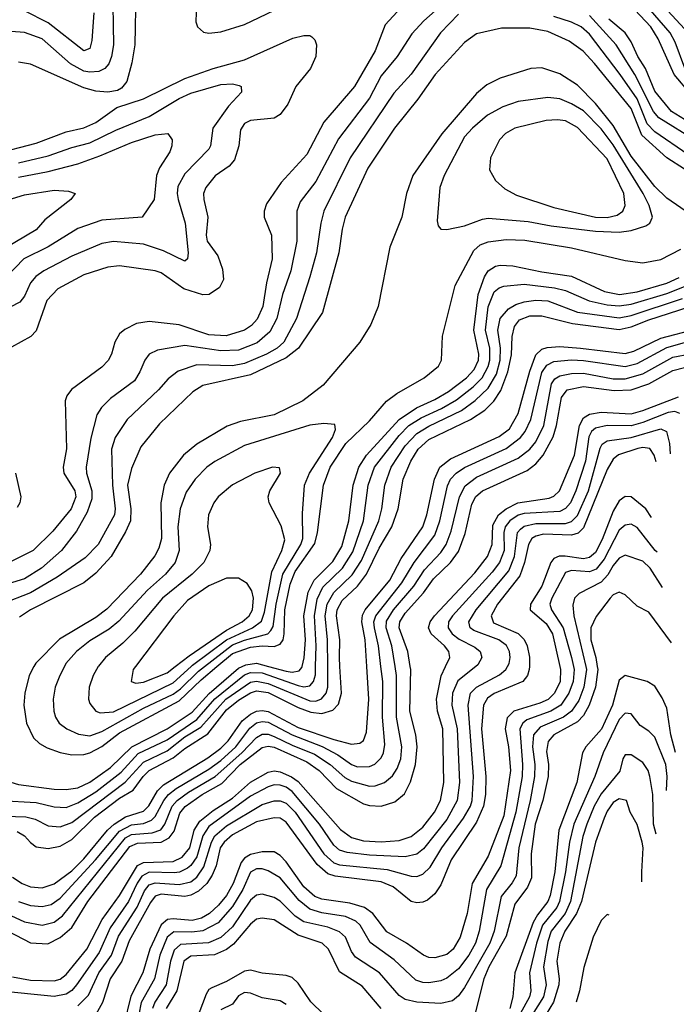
# Model space of a CAD drawing. Header units: inches. Extents: x 1308407 to 1441228, y 959628 to 1036311.
# Tile 104 of 256: x 1371694 to 1373902, y 978864 to 982174. Entities that reach past the tile are written whole.
import ezdxf

# ---------------------------------------------------------------- set-up
doc = ezdxf.new("R2010")
doc.units = ezdxf.units.IN
doc.header["$MEASUREMENT"] = 0
doc.layers.add('B3977', color=7, linetype='Continuous')
doc.layers.add('B3978', color=7, linetype='Continuous')

msp = doc.modelspace()

# ---------------------------------------------------------------- linework, layer by layer
at = {"layer": 'B3977', "color": 5}
for points, elevation in [([(1371555.3, 980000), (1371538, 979970), (1371521.9, 979910), (1371520.1, 979850), (1371536.2, 979750), (1371550.1, 979710.1), (1371570.6, 979670), (1371590, 979644.8), (1371623, 979623), (1371690, 979602.9), (1371810, 979587.7), (1371850, 979586.3), (1371890, 979592.6), (1371930, 979611), (1371999, 979661), (1372071.1, 979730), (1372190, 979790), (1372273.7, 979846.3), (1372331.1, 979908.9), (1372430, 979994.6), (1372441.8, 980000)], 3680), ([(1371610, 979497.8), (1371715, 979495), (1371746.4, 979486.4), (1371790, 979464.1), (1371830, 979460.6), (1371870, 979475.5), (1372049.3, 979610.7), (1372110, 979678.3), (1372190, 979716.8), (1372250, 979763.2), (1372303.8, 979796.2), (1372386.8, 979890), (1372470, 979946.9), (1372490, 979950.8), (1372530, 979942.6), (1372670, 979884.7), (1372690, 979883.9), (1372709.1, 979890.9), (1372725.1, 979910), (1372730.6, 979930), (1372730.2, 980000)], 3640), ([(1373228.1, 980000), (1373168, 979952), (1373149.4, 979910), (1373147.8, 979870), (1373165.1, 979790), (1373173.6, 979610), (1373165.2, 979550), (1373130, 979486), (1373052.4, 979387.6), (1373030, 979369.4), (1372990, 979360.3), (1372870, 979365.6), (1372795, 979375), (1372770, 979382.7), (1372750, 979399.9), (1372701.8, 979470), (1372610, 979579.7), (1372590, 979594), (1372570, 979601.5), (1372550, 979601.7), (1372530, 979595), (1372470, 979563.8), (1372330, 979461.8), (1372309.7, 979430.3), (1372290, 979360.3), (1372270, 979331), (1372258.4, 979321.6), (1372231.5, 979308.5), (1372213.6, 979306.4), (1372130, 979308.1), (1372104.9, 979295.1), (1372088.6, 979271.4), (1372060.4, 979210), (1371998.7, 979121.3), (1371961.1, 979038.9), (1371885.2, 978930), (1371868.9, 978911.1), (1371850, 978898.4), (1371810, 978891), (1371619.7, 978910)], 3460), ([(1371630, 979123.5), (1371730, 979070.7), (1371788.2, 979068.2), (1371830, 979089.1), (1371870, 979122.9), (1371922.9, 979210), (1372064.6, 979395.4), (1372090, 979406.3), (1372170, 979410), (1372196.4, 979423.6), (1372213.2, 979446.8), (1372232.5, 979507.5), (1372250.6, 979529.4), (1372307.9, 979570), (1372373.4, 979606.6), (1372435.3, 979670), (1372510, 979727.7), (1372530, 979732), (1372550, 979728.4), (1372659.9, 979679.9), (1372701.2, 979650), (1372759.5, 979590), (1372850, 979538.8), (1372870, 979532.7), (1372910, 979530.8), (1372955.3, 979544.7), (1372987.6, 979572.4), (1373008.1, 979611.9), (1373024.6, 979670), (1373030.6, 979730), (1373026.2, 979770), (1373005.8, 979850), (1373008.9, 979990), (1373007.3, 980000)], 3520), ([(1371630.1, 979550.1), (1371750, 979542.9), (1371810, 979527.8), (1371850, 979525.8), (1371890, 979541.4), (1371950, 979578.4), (1372034.8, 979645.2), (1372093, 979707), (1372190, 979753.4), (1372290, 979821.8), (1372350, 979891.4), (1372450, 979972.5), (1372470, 979979.7), (1372510, 979978.7), (1372630, 979935.8), (1372650, 979932.1), (1372670, 979935.4), (1372682.5, 979950), (1372688.4, 979971.6), (1372689.3, 980000)], 3660), ([(1371650, 979169.4), (1371710, 979142.2), (1371770, 979130.7), (1371810, 979140.7), (1371838.5, 979161.5), (1372050, 979424.4), (1372070, 979435.5), (1372139.3, 979440.7), (1372168.5, 979451.5), (1372182.3, 979470), (1372206.5, 979530), (1372223.2, 979550), (1372261.9, 979578.1), (1372351.8, 979630), (1372440.8, 979710), (1372490, 979761.3), (1372510, 979772.5), (1372530, 979772.5), (1372550, 979765.2), (1372610, 979735.5), (1372685.6, 979705.6), (1372738.6, 979670), (1372787.1, 979627.1), (1372810, 979614.2), (1372870, 979598.1), (1372890, 979598.5), (1372921.3, 979610), (1372947.8, 979632.2), (1372963.1, 979656.9), (1372975.4, 979690), (1372979.7, 979730), (1372961.1, 979830), (1372961.7, 979970), (1372956.9, 980000)], 3540), ([(1371670, 979292.3), (1371702.2, 979270), (1371730, 979258.9), (1371770, 979255.6), (1371810, 979269.4), (1371870, 979312.9), (1371910, 979353.7), (1371989.5, 979450), (1372011.7, 979470), (1372050, 979494.4), (1372110, 979513.3), (1372128, 979532), (1372157.8, 979582.2), (1372177.9, 979602.1), (1372326.9, 979693.1), (1372370, 979725.1), (1372394.8, 979750), (1372442.7, 979817.3), (1372470, 979839.8), (1372490, 979849.5), (1372510, 979852.4), (1372530, 979848.8), (1372630, 979795.2), (1372750, 979754.6), (1372810, 979738.4), (1372837.9, 979742.1), (1372850, 979751), (1372860.6, 979779.4), (1372868.5, 979890), (1372861.5, 980000)], 3580), ([(1371670, 978957), (1371730, 978946), (1371810, 978943.4), (1371830, 978949.1), (1371850, 978965), (1371920.4, 979050), (1371971.7, 979150), (1372030.2, 979230), (1372090, 979330.9), (1372110, 979341.3), (1372210, 979345), (1372240.7, 979359.3), (1372266, 979390), (1372280.9, 979450), (1372299.6, 979480.4), (1372344.3, 979515.7), (1372410, 979556.9), (1372470, 979611.2), (1372530, 979645), (1372550, 979649.3), (1372570, 979645.8), (1372608.7, 979628.7), (1372630, 979613.6), (1372772.6, 979452.6), (1372810, 979425.5), (1372850, 979414.3), (1372910, 979410.6), (1372970, 979415.3), (1373010, 979428.1), (1373050, 979460.4), (1373089.2, 979510.8), (1373108.8, 979550), (1373120.5, 979610), (1373117.4, 979790), (1373099.1, 979850), (1373095.6, 979890), (1373111.8, 979968.2), (1373126.4, 980000)], 3480), ([(1371685.7, 979445.7), (1371710.8, 979430.8), (1371730, 979408.5), (1371750, 979393.8), (1371790, 979388.7), (1371830, 979396.5), (1371870, 979418.8), (1371946.1, 979493.9), (1372030, 979556.9), (1372076, 979584), (1372109.3, 979630.7), (1372129.2, 979650.8), (1372210, 979693), (1372250, 979724.4), (1372326.4, 979773.6), (1372390, 979853.8), (1372430, 979887), (1372470, 979911.8), (1372490, 979918.3), (1372530, 979912.3), (1372630, 979862.4), (1372673.6, 979846.4), (1372710, 979842), (1372747.3, 979852.7), (1372766.5, 979873.5), (1372776, 979910), (1372771, 980000)], 3620), ([(1371690, 979210.1), (1371730, 979196.4), (1371770, 979193.1), (1371799.5, 979200.5), (1371830, 979221.7), (1371948.9, 979350), (1372030, 979446.8), (1372070, 979468), (1372110, 979472.4), (1372137.1, 979482.9), (1372150, 979496.1), (1372178.8, 979550), (1372194.6, 979570), (1372219.8, 979590), (1372330, 979655), (1372370, 979684), (1372420.8, 979730), (1372467.6, 979792.4), (1372490, 979810.8), (1372510, 979815.6), (1372530, 979812.3), (1372610, 979769.9), (1372711.5, 979731.5), (1372763.4, 979703.4), (1372810, 979670.4), (1372830, 979663.2), (1372870, 979663.6), (1372888.5, 979671.5), (1372910, 979692.5), (1372917.9, 979710), (1372922.1, 979737.9), (1372913.6, 979830), (1372914.8, 979950), (1372909, 980000)], 3560), ([(1371742.2, 980000), (1371726.4, 979970), (1371711.5, 979910), (1371708.1, 979870), (1371716.8, 979810), (1371740.5, 979760.5), (1371760.9, 979740.9), (1371786.3, 979726.3), (1371830, 979710.8), (1371870, 979703), (1371910, 979703.9), (1371930, 979709.3), (1371970, 979730.6), (1372030, 979777.1), (1372230, 979884.7), (1372304.3, 979955.7), (1372357.3, 980000)], 3720), ([(1371844.5, 980000), (1371829.1, 979970), (1371813.9, 979930), (1371806.3, 979890), (1371808.4, 979850), (1371814.6, 979830), (1371827.3, 979810), (1371852.1, 979790), (1371892.1, 979772.1), (1371930, 979767.3), (1371970, 979781.2), (1372110, 979859.6), (1372210, 979906.5), (1372235.1, 979924.9), (1372295.6, 979984.4), (1372315.8, 980000)], 3740), ([(1371890, 978859.2), (1371925.1, 978894.9), (1371960.4, 978970), (1372002.7, 979030), (1372026.7, 979093.3), (1372089.5, 979190.5), (1372114, 979246), (1372130, 979265.8), (1372150, 979272.5), (1372230, 979266.7), (1372270, 979276.3), (1372290, 979292.3), (1372313.7, 979326.3), (1372338.7, 979410), (1372350, 979430.9), (1372390, 979464.8), (1372510, 979536.5), (1372550, 979548.3), (1372570, 979548.9), (1372590, 979540.8), (1372620, 979510), (1372717.3, 979370), (1372750, 979339.7), (1372770, 979333.6), (1372930, 979318.1), (1373010, 979295.5), (1373030, 979293.9), (1373050, 979301.5), (1373074.9, 979325.1), (1373113.9, 979390), (1373187, 979490), (1373210, 979530), (1373215.8, 979550), (1373219.8, 979630), (1373201.8, 979870), (1373210.2, 979909.8), (1373230, 979930.4), (1373307.7, 979972.3), (1373328.8, 979990), (1373334.7, 980000)], 3440), ([(1371957.9, 980000), (1371941.5, 979970), (1371927.5, 979930), (1371925.5, 979890), (1371930, 979875.8), (1371950, 979850.2), (1371964.7, 979844.7), (1372010, 979848.1), (1372210, 979944.9), (1372270.3, 980000)], 3760), ([(1373408, 980000), (1373407.7, 979990), (1373401.4, 979970), (1373385.9, 979950), (1373290, 979909.5), (1373266.8, 979893.2), (1373253.3, 979870), (1373247.6, 979790), (1373262.1, 979630), (1373260.4, 979570), (1373253.5, 979530), (1373230, 979477), (1373144.6, 979350), (1373110, 979265.9), (1373090, 979235.8), (1373065.5, 979214.5), (1373050, 979207.6), (1373030, 979205.7), (1373010, 979210.5), (1372950, 979258.9), (1372910, 979276.1), (1372755.4, 979295.4), (1372730, 979303.6), (1372694.8, 979334.8), (1372590, 979477.1), (1372570, 979489.7), (1372550, 979491.2), (1372490, 979477.5), (1372410, 979433.9), (1372381.4, 979410), (1372368.4, 979390), (1372354.6, 979330), (1372341.7, 979298.3), (1372322.9, 979270), (1372295.7, 979244.3), (1372270, 979231.1), (1372250, 979227.1), (1372170, 979234.7), (1372150, 979228.4), (1372133.6, 979206.4), (1372062.4, 979077.6), (1372037.6, 979010), (1371998.6, 978950), (1371972.2, 978870), (1371950.2, 978830)], 3420), ([(1373510.5, 980000), (1373512.7, 979990), (1373511.1, 979950), (1373492.3, 979910), (1373470.8, 979889.2), (1373443.6, 979876.4), (1373356.2, 979850), (1373333, 979827), (1373327.2, 979790), (1373338.3, 979730), (1373344.7, 979650), (1373321.8, 979498.2), (1373270, 979362.7), (1373215.9, 979270), (1373198.5, 979170), (1373175.8, 979090), (1373151.6, 979050), (1373130, 979032.2), (1373090, 979020.9), (1373070, 979022.2), (1373051.5, 979030), (1372994.8, 979070), (1372928.6, 979108.6), (1372881.2, 979170), (1372853.5, 979190), (1372804.1, 979204.1), (1372710, 979217.5), (1372686.9, 979226.9), (1372650, 979259.1), (1372590, 979343.2), (1372570, 979364.3), (1372550, 979377.2), (1372510, 979377.2), (1372470, 979368.3), (1372450, 979356), (1372438.7, 979341.3), (1372412.4, 979270), (1372389.3, 979230.7), (1372362.5, 979197.5), (1372332.9, 979170), (1372305.8, 979154.2), (1372274.2, 979145.8), (1372210, 979151.8), (1372191, 979149), (1372170, 979131.6), (1372131.6, 979050), (1372108.1, 978970), (1372068.1, 978891.9), (1372044.1, 978795.9)], 3380), ([(1372083.3, 980000), (1372075.7, 979990), (1372069.5, 979949.5), (1372084.2, 979944.2), (1372110, 979947.2), (1372190, 979978.9), (1372217.2, 980000)], 3780), ([(1373556.3, 980000), (1373558.3, 979990), (1373555.1, 979950), (1373541.2, 979910), (1373513.4, 979870), (1373480.6, 979850), (1373399.4, 979820.6), (1373385.7, 979810), (1373376, 979790), (1373385.3, 979670), (1373383.5, 979630), (1373362, 979510), (1373312.3, 979330), (1373264.3, 979250), (1373239.7, 979110), (1373227, 979070), (1373204.3, 979030), (1373170, 978983.7), (1373130, 978952.8), (1373110, 978943.5), (1373070, 978936.9), (1373050, 978937.8), (1373025.8, 978945.8), (1372953.9, 979013.9), (1372872.5, 979072.5), (1372838.6, 979130), (1372824.2, 979144.2), (1372790, 979159.7), (1372710, 979172), (1372670, 979184.4), (1372633.5, 979213.5), (1372570, 979290.1), (1372530, 979313.5), (1372510, 979320.1), (1372490, 979320.4), (1372470, 979308.1), (1372444, 979250), (1372410, 979192.8), (1372361.3, 979138.7), (1372310, 979112), (1372272.6, 979107.4), (1372212.2, 979107.8), (1372190, 979090), (1372165.7, 979030), (1372147.5, 978950), (1372102.6, 978870), (1372094.8, 978830)], 3360), ([(1373598, 980000), (1373600.4, 979990), (1373591.7, 979930), (1373574.3, 979885.7), (1373550, 979849.8), (1373523.1, 979830), (1373444.4, 979795.6), (1373422.3, 979770), (1373418.8, 979730), (1373426.6, 979670), (1373424.9, 979630), (1373410.8, 979550), (1373372.2, 979390), (1373363.2, 979296.8), (1373350, 979273.1), (1373313, 979227), (1373289.7, 979110), (1373274.6, 979070), (1373190, 978921), (1373170, 978893.4), (1373150, 978876.1), (1373110, 978866.7), (1373030, 978871.4), (1372990, 978880.5), (1372970, 978894.6), (1372904.6, 978970), (1372823.4, 979023.4), (1372810, 979042.3), (1372790.1, 979090), (1372770, 979108.1), (1372730, 979123.5), (1372650, 979141.7), (1372621, 979161), (1372570, 979211.2), (1372550, 979223), (1372510, 979235.1), (1372490, 979231.7), (1372470, 979214.9), (1372410, 979124.6), (1372370, 979088.7), (1372328.6, 979071.4), (1372234.4, 979065.6), (1372213.6, 979046.4), (1372201.5, 979010), (1372186.3, 978930), (1372148.6, 978871.4), (1372140.4, 978850)], 3340), ([(1372530.8, 980000), (1372590, 979984.2), (1372610, 979980.9), (1372634.3, 979985.7), (1372643.1, 979996.9), (1372643.8, 980000)], 3680), ([(1373636.5, 980000), (1373638.1, 979990), (1373630.1, 979930), (1373609.5, 979870), (1373590, 979835.3), (1373570, 979814.5), (1373489.8, 979770.2), (1373471.8, 979748.2), (1373465.8, 979714.2), (1373472.6, 979670), (1373471.5, 979630), (1373452.8, 979550), (1373427.8, 979470), (1373414.3, 979370), (1373415.2, 979290), (1373401.5, 979258.5), (1373359.4, 979200.6), (1373330, 979093.3), (1373271.8, 978990), (1373255, 978950), (1373225.2, 978830)], 3320), ([(1373899.2, 979710.9), (1373884.2, 979770), (1373870, 979859.5), (1373854.8, 979894.8), (1373830, 979934), (1373803.8, 979950), (1373730, 979970.1), (1373710, 979954.4), (1373687.3, 979870), (1373650.7, 979789.3), (1373598.1, 979730), (1373586.2, 979710), (1373567.6, 979610), (1373506.7, 979450), (1373493.2, 979310), (1373478.2, 979230), (1373470, 979210), (1373435, 979165), (1373420.7, 979139.3), (1373359, 978970), (1373352.9, 978890), (1373342.6, 978850)], 3280), ([(1373869.3, 979583.6), (1373871.5, 979630), (1373866.4, 979670), (1373830, 979762.7), (1373810, 979782.8), (1373781.1, 979801.1), (1373750, 979840.6), (1373730, 979842.6), (1373710, 979821.3), (1373656, 979710), (1373627.9, 979630), (1373557.9, 979470), (1373542.5, 979410), (1373529.4, 979310), (1373509.8, 979210.2), (1373500.1, 979190), (1373452.3, 979130), (1373431.6, 979070), (1373408, 978970), (1373412.6, 978910), (1373408.9, 978890), (1373352.1, 978787.9)], 3260), ([(1373834.7, 979436.2), (1373825.2, 979470), (1373822.9, 979570), (1373813.1, 979630), (1373807.4, 979650), (1373790, 979677.3), (1373750, 979703.3), (1373730, 979703.2), (1373722.6, 979690), (1373712.2, 979647.8), (1373650, 979572.5), (1373625.9, 979530), (1373600.9, 979470), (1373588.3, 979428.3), (1373545.9, 979210), (1373527.9, 979170), (1373481.5, 979110), (1373470, 979075.5), (1373455.4, 978990), (1373464, 978930), (1373456.1, 978890), (1373322.3, 978677.7)], 3240), ([(1373786.7, 979276.1), (1373785.8, 979310), (1373791.1, 979390), (1373787.4, 979410), (1373770, 979469), (1373747.5, 979510), (1373734.2, 979550), (1373710, 979554.7), (1373690, 979542.5), (1373670, 979513.8), (1373659.9, 979490), (1373630.9, 979410), (1373583.1, 979210), (1373566.6, 979170), (1373527.7, 979110), (1373510.2, 979070), (1373500.4, 979010), (1373508.8, 978950), (1373507.5, 978930), (1373488.7, 978871.3), (1373353.6, 978650)], 3220), ([(1372910, 978850), (1372845.4, 978925.4), (1372770, 978973.1), (1372732.3, 979050), (1372710.8, 979070), (1372630, 979096.4), (1372550, 979147.9), (1372510, 979153.7), (1372490, 979150.1), (1372470, 979134.1), (1372412.9, 979067.1), (1372390, 979048.2), (1372349.6, 979030.4), (1372270, 979025.8), (1372245.9, 979010), (1372223, 978910), (1372186.9, 978850)], 3320), ([(1373676.2, 979164.5), (1373670, 979166.4), (1373650, 979146.7), (1373622.9, 979090), (1373591.7, 978988.3), (1373576.2, 978910), (1373564.9, 978871.8)], 3180), ([(1372799.8, 978750), (1372673.3, 978873.3), (1372630, 978935), (1372610, 978954.2), (1372590, 978961.7), (1372510, 978969.2), (1372470, 978979.3), (1372450, 978975.4), (1372390, 978941), (1372339.7, 978920.3), (1372330, 978913.9), (1372321.5, 978898.5), (1372287.1, 978810)], 3280), ([(1372590, 978863.8), (1372570, 978876), (1372510, 978886.1), (1372470, 978902.4), (1372450, 978904.2), (1372430, 978893), (1372410, 978864.8), (1372370, 978846.2)], 3260)]:
    msp.add_lwpolyline(points, dxfattribs=dict(at, elevation=elevation))
at = {"layer": 'B3978', "color": 5}
for points, elevation in [([(1372005.9, 982290), (1372009.1, 982090), (1372002.7, 982050), (1371993.7, 982026.3), (1371980.1, 982010), (1371959.9, 982000.1), (1371930, 981997.6), (1371910, 982001.2), (1371865.3, 982025.3), (1371770, 982109.5), (1371710, 982131.5), (1371665.1, 982134.9)], 3560), ([(1374637.7, 982230), (1374555.1, 982110), (1374530, 982083.5), (1374490, 982061.1), (1374450, 982047.7), (1374370, 982043.8), (1374350, 982037.9), (1374290, 981991.5), (1374250, 981967.1), (1374210, 981952.9), (1374150, 981947.5), (1374110, 981956), (1374043.6, 981983.6), (1374004.4, 982004.4), (1373974.3, 982030), (1373962.8, 982050), (1373941.5, 982121.5), (1373930, 982143.5), (1373790, 982296.2)], 3540), ([(1372084.7, 982270), (1372081.1, 982090), (1372071.3, 982028.7), (1372054, 981966), (1372036.5, 981943.5), (1372023.4, 981936.6), (1371990, 981930.4), (1371950, 981934.2), (1371910, 981945.4), (1371730, 982024.9), (1371690, 982031.1)], 3580), ([(1372288.3, 982230), (1372286.8, 982166.8), (1372292.1, 982150), (1372312, 982132), (1372330, 982129.2), (1372370, 982133.3), (1372450, 982158.4), (1372650, 982254.8)], 3620), ([(1374684.6, 982215.4), (1374592.3, 982090), (1374549.6, 982050.4), (1374490, 982019.5), (1374451.6, 982008.4), (1374370, 981996.7), (1374250, 981919), (1374210, 981906.1), (1374170, 981900.1), (1374130, 981901.5), (1374006.3, 981946.3), (1373970, 981967.7), (1373950, 981986.5), (1373931.2, 982011.2), (1373898.4, 982098.4), (1373881.6, 982130), (1373755.8, 982275.8)], 3560), ([(1373110, 982220.8), (1373053.1, 982170), (1373013, 982127), (1372963.9, 982050), (1372910, 981985.8), (1372870.7, 981910), (1372766.7, 981773.3), (1372690.1, 981630), (1372637.7, 981562.3), (1372625.6, 981530), (1372626.3, 981430), (1372605.8, 981330), (1372578.1, 981250), (1372558.5, 981170), (1372535.6, 981124.4), (1372492.4, 981087.6), (1372430, 981063.6), (1372370, 981061.4), (1372250, 981078.9), (1372157, 981063), (1372130, 981049.8), (1372115.4, 981030), (1372098.5, 980990), (1372079.8, 980960.2), (1371999.4, 980900.6), (1371969.7, 980870.3), (1371954, 980846), (1371933, 980767), (1371917.7, 980670), (1371918.3, 980650), (1371936.8, 980590), (1371936.3, 980563.7), (1371920.7, 980519.3), (1371884.8, 980455.2), (1371834.5, 980390), (1371767.1, 980330), (1371710, 980294.5), (1371630, 980270.5)], 3640), ([(1372990.1, 982230), (1372923.2, 982156.8), (1372889.6, 982070), (1372820.3, 981950), (1372716.9, 981830), (1372659.4, 981720.6), (1372573.2, 981626.8), (1372524.3, 981555.7), (1372516.4, 981530), (1372516.6, 981510), (1372541.3, 981450), (1372543.2, 981370), (1372523.9, 981290), (1372511.2, 981210), (1372492.8, 981167.2), (1372473.7, 981146.3), (1372450, 981131), (1372388.1, 981111.9), (1372330, 981114.7), (1372230, 981148.9), (1372130, 981159.7), (1372086.9, 981153.1), (1372047.3, 981132.7), (1372030, 981117.7), (1372014.2, 981090), (1372003, 981050), (1371991.3, 981028.7), (1371970, 981006.5), (1371868.8, 980931.2), (1371852.5, 980910), (1371846.9, 980893.1), (1371851.3, 980731.3), (1371840.4, 980670), (1371842.6, 980650), (1371879.5, 980590), (1371883.3, 980570), (1371867.6, 980530), (1371805.6, 980454.4), (1371739.2, 980390), (1371650, 980344.8)], 3620), ([(1374869.5, 982230), (1374851.2, 982150), (1374834.4, 982125.6), (1374793.6, 982086.4), (1374616, 981944), (1374510, 981885.5), (1374410, 981840.8), (1374250, 981739.1), (1374210, 981722.2), (1374150, 981714.4), (1373970, 981765.3), (1373843.8, 981843.8), (1373825.5, 981865.5), (1373763, 981990), (1373700.1, 982090), (1373610, 982188.5)], 3640), ([(1374734.7, 982205.3), (1374628.5, 982070), (1374582.9, 982030), (1374510, 981989.5), (1374470, 981975.3), (1374381.4, 981958.6), (1374250, 981873.9), (1374210, 981861.3), (1374150, 981854.4), (1374090, 981865.9), (1374050, 981884.1), (1373970.5, 981910), (1373950, 981924.7), (1373894.5, 981990), (1373841.4, 982110), (1373817, 982150), (1373726.3, 982246.3)], 3580), ([(1373170, 982192.8), (1373109.2, 982130), (1373010, 981991.1), (1372952.8, 981927.2), (1372805.8, 981710), (1372717, 981530), (1372706.6, 981490), (1372692.6, 981390), (1372669.7, 981310), (1372624.7, 981170), (1372582.7, 981090), (1372559.4, 981070), (1372523.9, 981050), (1372450, 981018.8), (1372410, 981010.9), (1372290, 981014.3), (1372227.1, 980992.9), (1372193, 980967), (1372160.8, 980930), (1372055, 980830), (1372014.7, 980770), (1372003, 980730), (1372005.7, 980610), (1372015.1, 980530), (1372012.7, 980510), (1371957.9, 980410), (1371914.4, 980365.6), (1371820.2, 980299.8), (1371730, 980247.3), (1371633, 980210)], 3660), ([(1371943.1, 982196.9), (1371936.3, 982103.7), (1371930, 982076.9), (1371910, 982069.4), (1371790, 982163.6), (1371710, 982204.1)], 3540), ([(1374908.8, 982191.2), (1374887.9, 982130), (1374844.3, 982075.7), (1374642.9, 981910), (1374542.4, 981857.6), (1374430, 981807.1), (1374230, 981686), (1374190, 981671.1), (1374150, 981665.3), (1374110, 981671.8), (1373941.1, 981721.1), (1373830, 981797.2), (1373804.3, 981824.3), (1373770, 981907.7), (1373713.3, 981990), (1373610, 982125.7), (1373582.7, 982150), (1373550, 982166.1), (1373490, 982184.9)], 3660), ([(1374815.3, 982184.7), (1374800.7, 982150), (1374763, 982110), (1374703, 982057), (1374576.8, 981963.2), (1374490, 981916.6), (1374398.4, 981881.6), (1374270, 981790.7), (1374210, 981768.6), (1374170, 981764), (1374130, 981766.7), (1374016.6, 981796.6), (1373930, 981838.5), (1373886.1, 981866.1), (1373830, 981933.6), (1373799, 982010), (1373772.4, 982050), (1373750, 982099.9), (1373730.5, 982130), (1373675.8, 982175.8)], 3620), ([(1371610, 981723.8), (1371750, 981758.8), (1371850, 981797.5), (1371910, 981811.1), (1371950, 981829.1), (1372020.9, 981879.1), (1372110, 981908), (1372250, 981976.7), (1372344.6, 982010), (1372450, 982039.5), (1372612.3, 982112.3), (1372650, 982120.5), (1372670, 982121.2), (1372677, 982117), (1372686.6, 982106.6), (1372692.6, 982090), (1372690.1, 982050), (1372671.7, 982010), (1372622.9, 981950), (1372595.6, 981890), (1372570, 981855.3), (1372550, 981843.6), (1372470, 981835), (1372450, 981824.8), (1372436.2, 981803.8), (1372430.6, 981750), (1372416.5, 981703.5), (1372398.3, 981681.7), (1372351, 981649), (1372319.8, 981610), (1372312.3, 981590), (1372312.8, 981570), (1372326.7, 981510), (1372321.1, 981450), (1372325, 981430), (1372360, 981380), (1372375.9, 981335.9), (1372379, 981301), (1372366.5, 981273.5), (1372331.5, 981250), (1372310, 981249.1), (1372246, 981270), (1372170, 981322.8), (1372150.1, 981329.9), (1372030, 981347), (1371990, 981341.8), (1371910, 981316.4), (1371822.1, 981270), (1371785.9, 981230), (1371750, 981128), (1371731.2, 981108.8), (1371666.6, 981073.4)], 3580), ([(1373930, 981671.5), (1373870, 981709.9), (1373785.8, 981785.8), (1373750, 981875.1), (1373627.4, 982027.4), (1373588.7, 982068.7), (1373542.4, 982102.4), (1373470, 982134.7), (1373410, 982145.4), (1373314.3, 982145.7), (1373230, 982126.7), (1373190, 982097.7), (1373090.9, 981990), (1373033.3, 981906.7), (1372954.2, 981810), (1372865, 981675), (1372788.5, 981510), (1372778.4, 981470), (1372767.7, 981390), (1372711.9, 981190), (1372632.2, 981070), (1372590, 981037.7), (1372470, 980980.9), (1372310, 980944.5), (1372276.6, 980923.4), (1372164, 980816), (1372101.3, 980738.7), (1372070, 980665.8), (1372056.6, 980610), (1372068.2, 980530), (1372066.2, 980490), (1372050, 980452.3), (1372001.5, 980370), (1371950, 980313.3), (1371910, 980281.1), (1371730.7, 980190), (1371693.7, 980166.3)], 3680), ([(1373950, 981519.1), (1373870, 981574.1), (1373830, 981613.9), (1373750, 981715.2), (1373690, 981818.9), (1373630, 981892.6), (1373570, 981953.6), (1373510, 981992.7), (1373450, 982012), (1373413.4, 982010), (1373310, 981977.5), (1373265.3, 981954.7), (1373230, 981925.6), (1373113.9, 981790), (1373015.8, 981650), (1372995, 981590), (1372979.1, 981510), (1372938.9, 981410), (1372899.7, 981210), (1372874.8, 981150), (1372837.8, 981090), (1372714.2, 980945.8), (1372646.8, 980893.2), (1372550, 980845.9), (1372437, 980823), (1372392.3, 980807.7), (1372290, 980747.8), (1372245.4, 980710), (1372198.3, 980650), (1372179.9, 980610), (1372168.8, 980550), (1372170.6, 980430), (1372161.8, 980398.2), (1372148.1, 980371.9), (1372100.1, 980310), (1371987, 980193), (1371950, 980164.6), (1371827.8, 980092.2), (1371748.4, 980011.6), (1371742.2, 980000)], 3720), ([(1371690, 981693.5), (1371790, 981716.5), (1371870, 981744.8), (1371930, 981760.2), (1372017.2, 981802.8), (1372130, 981849.1), (1372230, 981909.1), (1372270, 981927), (1372370, 981956.1), (1372410, 981958.1), (1372432.6, 981952.6), (1372438.4, 981950), (1372440.2, 981930), (1372396, 981884), (1372344, 981810), (1372336.3, 981750), (1372330, 981738.4), (1372250, 981655.9), (1372226.3, 981613.7), (1372223.7, 981590), (1372227.1, 981570), (1372250.4, 981490), (1372260.5, 981390), (1372258, 981370), (1372250, 981362.8), (1372177.3, 981397.3), (1372110, 981419.3), (1372010, 981428.7), (1371970, 981422.3), (1371870, 981379.5), (1371775.3, 981330), (1371748.8, 981311.2), (1371731, 981290), (1371710, 981245.3), (1371695.1, 981224.9), (1371630, 981190.6)], 3560), ([(1371690, 981644.5), (1371790, 981663.7), (1371890, 981690.1), (1371964, 981716), (1372070, 981760.9), (1372150, 981786.6), (1372191.8, 981791.8), (1372207.2, 981770), (1372205.8, 981750), (1372199.3, 981730), (1372164.3, 981675.7), (1372153.9, 981650), (1372146.7, 981570), (1372106, 981510), (1371970, 981500.8), (1371890, 981472.3), (1371790, 981410.9), (1371707.8, 981370), (1371649.7, 981310.3)], 3540), ([(1371570, 981542.6), (1371710, 981585.2), (1371810, 981601.4), (1371858.3, 981598.3), (1371880.5, 981590), (1371865.7, 981570), (1371778.7, 981501.3), (1371750, 981467.6), (1371610, 981385.5)], 3520), ([(1372357.3, 980000), (1372410, 980044.1), (1372470, 980065.5), (1372509.7, 980069.7), (1372550, 980067.6), (1372570, 980074.9), (1372580, 980090), (1372584, 980110), (1372585.6, 980190), (1372603.3, 980276.7), (1372621, 980319), (1372686.7, 980413.3), (1372696, 980450), (1372715.2, 980610), (1372737.7, 980670), (1372791.2, 980750), (1372870, 980825.8), (1372927.8, 980892.2), (1372962.2, 980917.8), (1373053.9, 980970), (1373102, 981010), (1373112.6, 981030), (1373115.6, 981110), (1373158.9, 981281.1), (1373221.6, 981398.4), (1373242.9, 981417.1), (1373270, 981427.3), (1373330, 981435.5), (1373392.9, 981432.9), (1373550, 981407.8), (1373730, 981364.7), (1373790, 981356.9), (1373850, 981368), (1373917.2, 981402.8)], 3720), ([(1372643.8, 980000), (1372650.7, 980029.3), (1372654.8, 980090), (1372650.1, 980170), (1372664.4, 980250), (1372684.2, 980290), (1372747.2, 980352.8), (1372777.2, 980402.8), (1372800.7, 980490), (1372815.6, 980610), (1372834.6, 980670), (1372860.3, 980710), (1372970.1, 980829.9), (1373028.8, 980870), (1373090, 980897.3), (1373135.8, 980924.2), (1373197.1, 980970), (1373222.2, 980997.8), (1373236.7, 981030), (1373238.4, 981050), (1373221.7, 981130), (1373235.7, 981250), (1373257, 981310), (1373270, 981330.4), (1373294.4, 981345.6), (1373310, 981349.4), (1373352.9, 981347.1), (1373450, 981326.4), (1373550, 981311.9), (1373660.9, 981260.9), (1373710.9, 981250.9), (1373770, 981259.2), (1373870, 981288.3), (1373912.3, 981307.7)], 3680), ([(1372689.3, 980000), (1372691.5, 980070), (1372685.4, 980170), (1372694.2, 980225.8), (1372713.6, 980266.4), (1372780.1, 980330), (1372814.4, 980385.6), (1372850.2, 980490), (1372866, 980610), (1372886.7, 980670), (1372970, 980777), (1373003, 980810), (1373043.8, 980836.2), (1373112.8, 980867.2), (1373163.1, 980896.9), (1373219.6, 980940.4), (1373249.4, 980970.6), (1373270, 981008.2), (1373275.2, 981030), (1373274.6, 981070), (1373260.7, 981130), (1373270, 981209.2), (1373290, 981259.8), (1373306.8, 981273.2), (1373322, 981278), (1373390, 981285.4), (1373493.1, 981273.1), (1373530, 981264.1), (1373609.5, 981229.5), (1373670, 981215.3), (1373710, 981212), (1373750, 981217.8), (1373870, 981254.2), (1373930, 981277.8)], 3660), ([(1372730.2, 980000), (1372729.6, 980090), (1372721.6, 980170), (1372727.8, 980210), (1372750, 980248.5), (1372812, 980308), (1372843.3, 980356.7), (1372901.9, 980490), (1372912.1, 980530), (1372921.5, 980610), (1372943.7, 980670), (1372990, 980741.4), (1373030, 980783), (1373070, 980807.7), (1373179.9, 980860.1), (1373226.1, 980893.9), (1373270, 980935.9), (1373297.4, 980982.6), (1373309.8, 981030), (1373311.3, 981070), (1373301.8, 981130), (1373310.2, 981169.8), (1373337.7, 981202.3), (1373362.8, 981217.2), (1373390, 981225.9), (1373430, 981231.6), (1373470, 981228.7), (1373570, 981190.8), (1373710, 981172.1), (1373750, 981180), (1373922.7, 981237.3)], 3640), ([(1372771, 980000), (1372769.3, 980030), (1372770.6, 980090), (1372759.7, 980170), (1372762.2, 980190), (1372778.7, 980221.3), (1372829.7, 980270.3), (1372860.9, 980310), (1372902.5, 980397.5), (1372945.1, 980470), (1372966.7, 980530), (1372984.2, 980630), (1373009.1, 980690), (1373034.5, 980730), (1373070, 980762.5), (1373210.3, 980829.7), (1373257.9, 980862.1), (1373288.3, 980891.7), (1373312.3, 980927.7), (1373336, 980990), (1373347.4, 981047.4), (1373350.2, 981109.8), (1373357.5, 981142.5), (1373375.1, 981164.9), (1373410, 981178.5), (1373450, 981178.3), (1373552.7, 981152.7), (1373710, 981132.9), (1373750, 981141.4), (1373810, 981165.8), (1374050, 981242.4)], 3620), ([(1372861.5, 980000), (1372855.8, 980090), (1372844.3, 980150), (1372847, 980173), (1372856.1, 980190), (1372939, 980290), (1372976.7, 980363.3), (1373049.9, 980470), (1373063.6, 980510), (1373089.5, 980630), (1373107.2, 980670), (1373142.3, 980697.7), (1373306.7, 980773.3), (1373341, 980799), (1373370.9, 980850), (1373410, 980992.8), (1373430, 981047.5), (1373450, 981066.8), (1373467.4, 981072.6), (1373510, 981075.3), (1373580.5, 981070), (1373730, 981051.8), (1373759.8, 981060.2), (1373850, 981103.8), (1373970, 981134.9)], 3580), ([(1372909, 980000), (1372900.7, 980070), (1372886.9, 980130), (1372885.5, 980150), (1372891.3, 980170), (1372978.8, 980281.2), (1373020.1, 980350), (1373090, 980441.4), (1373107.3, 980490), (1373133.1, 980606.9), (1373143.3, 980630), (1373162.2, 980650), (1373190, 980668.9), (1373330, 980732.7), (1373378.6, 980770), (1373394, 980790), (1373412.7, 980830), (1373450, 980988.4), (1373466.8, 981013.2), (1373490, 981025), (1373549.5, 981030.5), (1373590, 981028.6), (1373730, 981007.9), (1373770, 981018.5), (1373870, 981072.3), (1373930, 981089.1)], 3560), ([(1372956.9, 980000), (1372945.8, 980070), (1372926.9, 980130), (1372928.1, 980151.9), (1372951.1, 980190), (1373019.2, 980270), (1373055.6, 980324.4), (1373110, 980383.4), (1373128.5, 980410), (1373145.5, 980454.5), (1373173.4, 980570), (1373192.2, 980607.8), (1373230, 980636.3), (1373370, 980699.9), (1373409.2, 980730), (1373430, 980755.2), (1373456.2, 980810), (1373482.5, 980950), (1373493.3, 980966.7), (1373510, 980976.6), (1373550, 980984.6), (1373590, 980986.3), (1373690, 980966.5), (1373730, 980966.6), (1373790, 980984.2), (1373890, 981039.6), (1373950, 981051.1)], 3540), ([(1373007.3, 980000), (1372998.9, 980050), (1372970.2, 980130), (1372972.1, 980150), (1372990, 980179), (1373052.5, 980247.5), (1373085.9, 980294.1), (1373143, 980350), (1373170, 980386.5), (1373192.7, 980447.3), (1373214.8, 980545.2), (1373228.1, 980571.9), (1373250, 980590.1), (1373400.8, 980659.2), (1373430, 980681.3), (1373454.3, 980710), (1373488, 980772), (1373499.4, 980810), (1373515.7, 980904.3), (1373535.5, 980930), (1373590, 980941.5), (1373692.7, 980927.3), (1373750, 980929.8), (1373809.5, 980950.5), (1373890, 980995), (1373930, 981005.4)], 3520), ([(1373126.4, 980000), (1373140.2, 980030), (1373136.7, 980050), (1373122.5, 980070), (1373077.6, 980110), (1373068.7, 980130), (1373074.9, 980150), (1373088.5, 980170), (1373225.1, 980314.9), (1373267.6, 980370), (1373282.6, 980410), (1373285.1, 980474.9), (1373304.4, 980510), (1373330.3, 980530), (1373369.8, 980550.2), (1373474.2, 980565.8), (1373490, 980572.5), (1373509, 980591), (1373559.5, 980710), (1373577, 980810), (1373590, 980835.9), (1373610, 980848.7), (1373650, 980854.7), (1373750, 980849.6), (1373790, 980860.2), (1373910, 980906.2)], 3480), ([(1373914.4, 980850), (1373897.4, 980857.4), (1373874.3, 980854.3), (1373790, 980820), (1373750, 980809), (1373670, 980810.5), (1373630, 980801.4), (1373617.4, 980790), (1373608.5, 980771.5), (1373597, 980690), (1373564.5, 980590), (1373546.8, 980550), (1373530, 980531.5), (1373510, 980521.4), (1373390, 980514.7), (1373370, 980508.2), (1373342.3, 980490), (1373326.7, 980470), (1373322.5, 980450), (1373323.6, 980390), (1373307.1, 980350), (1373283.3, 980316.7), (1373149.6, 980170), (1373136.4, 980150), (1373135.3, 980130), (1373148.6, 980110), (1373172.1, 980092.1), (1373225.1, 980065.1), (1373242.9, 980050), (1373247.8, 980030), (1373234.7, 980005.3), (1373228.1, 980000)], 3460), ([(1372315.8, 980000), (1372410, 980073.1), (1372450, 980088.8), (1372528, 980110), (1372539.2, 980120.8), (1372546.1, 980133.9), (1372556.5, 980210), (1372579.3, 980310), (1372639.1, 980410), (1372646.4, 980430), (1372645.2, 980514.8), (1372651.4, 980610), (1372668.2, 980650), (1372746.2, 980770), (1372756.1, 980796.1), (1372753.6, 980813.6), (1372716.9, 980816.9), (1372670, 980810.9), (1372450, 980743.4), (1372350, 980688.8), (1372323.9, 980670), (1372284, 980630), (1372254, 980586), (1372233.6, 980530), (1372226, 980470), (1372230.1, 980390), (1372216.8, 980350), (1372184.1, 980310), (1372123.9, 980256.1), (1372027.9, 980152.1), (1371994.5, 980125.5), (1371930, 980086), (1371884.8, 980050), (1371849.6, 980010), (1371844.5, 980000)], 3740), ([(1373334.7, 980000), (1373340.6, 980010), (1373343.9, 980030), (1373341.2, 980050), (1373331, 980071), (1373305.9, 980090), (1373221.4, 980121.4), (1373209.1, 980130), (1373204.6, 980150), (1373229.3, 980190), (1373339, 980321), (1373358, 980370), (1373368.5, 980450), (1373378.1, 980461.9), (1373390, 980471.2), (1373430, 980480.5), (1373530, 980480.9), (1373550, 980487), (1373570, 980507.6), (1373606.4, 980590), (1373646.1, 980733.9), (1373653.1, 980746.9), (1373670, 980758.7), (1373750, 980769.6), (1373850, 980798.8), (1373868.8, 980790), (1373878.9, 980750), (1373881.8, 980714.3)], 3440), ([(1373834.2, 980687.5), (1373827.8, 980710), (1373812.7, 980732.7), (1373790, 980736.1), (1373773.1, 980733.1), (1373708.3, 980711.7), (1373690, 980696.9), (1373670, 980662), (1373590, 980465.9), (1373572, 980448), (1373550, 980441.4), (1373455.5, 980444.5), (1373430, 980438.4), (1373416.7, 980430), (1373405.1, 980410), (1373391.8, 980350), (1373375.7, 980304.3), (1373300.9, 980210), (1373279.6, 980170), (1373287.3, 980147.3), (1373370, 980110.7), (1373390.5, 980090.5), (1373400.2, 980070), (1373408.9, 980031.1), (1373408, 980000)], 3420), ([(1372270.3, 980000), (1372275.4, 980004.6), (1372390, 980090), (1372476.7, 980130), (1372507.2, 980152.8), (1372517.6, 980182.4), (1372541.8, 980318.2), (1372575.3, 980390), (1372585.5, 980425.5), (1372573.2, 980473.2), (1372532.9, 980550), (1372529.8, 980570), (1372535.7, 980590), (1372570.6, 980650), (1372568, 980668), (1372544, 980670), (1372484.6, 980650), (1372410, 980610.5), (1372362, 980570), (1372346.7, 980550), (1372329.5, 980510), (1372325.4, 980470), (1372336.3, 980410), (1372333.5, 980390), (1372313.7, 980350), (1372273.6, 980310), (1372174.3, 980230), (1372081.3, 980118.7), (1372041.4, 980078.6), (1371983, 980030), (1371958.6, 980001.4), (1371957.9, 980000)], 3760), ([(1371680.1, 980650), (1371698.2, 980570), (1371694.5, 980550), (1371685.8, 980534.2)], 3580), ([(1373818.6, 980500.5), (1373799.5, 980530), (1373750.1, 980570.1), (1373730, 980570.9), (1373710, 980556.7), (1373690, 980522.5), (1373652.9, 980427.1), (1373630, 980383.3), (1373610, 980366), (1373590, 980361.7), (1373528.7, 980371.3), (1373508.8, 980371.2), (1373490, 980363.2), (1373479.9, 980350), (1373449.5, 980270), (1373411.5, 980210), (1373410.6, 980190), (1373464.5, 980144.5), (1373486.1, 980110), (1373510.5, 980000)], 3380), ([(1373837.3, 980383.8), (1373831.1, 980390), (1373770, 980466.9), (1373750, 980478.4), (1373730, 980475.6), (1373710, 980457.9), (1373659.7, 980360.3), (1373632.3, 980327.7), (1373610, 980318.7), (1373550, 980323.1), (1373530, 980315.8), (1373483.4, 980230), (1373477, 980210), (1373482.4, 980190), (1373521.8, 980130), (1373550.2, 980030), (1373556.3, 980000)], 3360), ([(1373856.2, 980266), (1373814.1, 980330), (1373790, 980353.6), (1373730, 980374.1), (1373710, 980363.9), (1373690, 980339.9), (1373672, 980308), (1373650, 980283.9), (1373575, 980245), (1373560.2, 980230), (1373554.2, 980205.8), (1373557.1, 980170), (1373598, 980000)], 3340), ([(1372217.2, 980000), (1372263.8, 980036.2), (1372390, 980121.8), (1372442.3, 980150), (1372466.3, 980170), (1372477.1, 980190), (1372479.8, 980230), (1372474.4, 980254.4), (1372459.1, 980279.1), (1372430, 980297.4), (1372390, 980296.4), (1372330, 980271.5), (1372258.5, 980221.5), (1372212.5, 980170), (1372083.3, 980000)], 3780), ([(1373886.2, 980079.4), (1373810, 980182.5), (1373770, 980203), (1373730, 980240.5), (1373710, 980250.1), (1373690, 980241.4), (1373679.9, 980230), (1373632.2, 980167.8), (1373615.2, 980130), (1373614.2, 980090), (1373631.9, 980030), (1373636.5, 980000)], 3320), ([(1372441.8, 980000), (1372454.3, 980005.7), (1372490, 980010.9), (1372530.8, 980000)], 3680)]:
    msp.add_lwpolyline(points, dxfattribs=dict(at, elevation=elevation))
for points, elevation in [([(1373470, 981913.1), (1373370, 981898.9), (1373318.8, 981881.2), (1373267.2, 981852.8), (1373216.8, 981810), (1373190, 981780.2), (1373121.9, 981650), (1373106.8, 981610), (1373097.7, 981497.7), (1373101.2, 981481.2), (1373110.3, 981470.3), (1373130, 981469.4), (1373190, 981481.6), (1373250, 981503.9), (1373270, 981507.1), (1373404.5, 981495.5), (1373481.3, 981481.3), (1373630, 981462.8), (1373710, 981460.5), (1373750, 981465), (1373799.2, 981480.8), (1373812.9, 981490), (1373822.1, 981510), (1373810.5, 981549.5), (1373790.2, 981590), (1373690, 981754), (1373650, 981806.8), (1373590, 981867.6), (1373550, 981891.8), (1373510, 981908.3)], 3740), ([(1373502.3, 981837.7), (1373464.7, 981835.3), (1373359.6, 981810), (1373328.3, 981791.7), (1373307.4, 981770), (1373277, 981710), (1373273.5, 981670), (1373293.9, 981633.9), (1373325.8, 981605.8), (1373364.7, 981584.7), (1373490, 981542.5), (1373630, 981510.8), (1373670, 981509.1), (1373703.4, 981516.6), (1373721.9, 981530), (1373730.4, 981550), (1373726, 981590), (1373670, 981706.7), (1373570, 981811.4), (1373530, 981833.7)], 3760)]:
    msp.add_lwpolyline(points, close=True, dxfattribs=dict(at, elevation=elevation))

doc.saveas('drawing.dxf')
